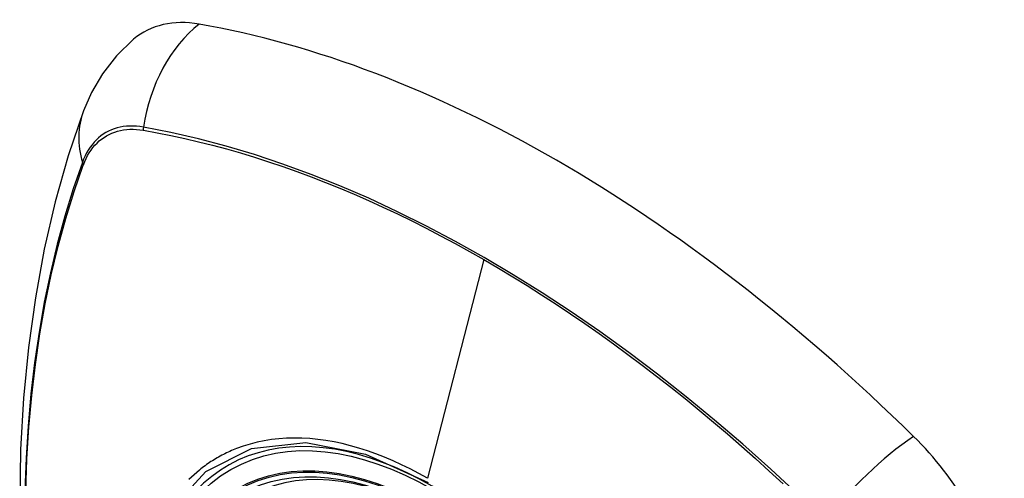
# Model space of a CAD drawing. Header units: inches. Extents: x 532.4 to 626.5, y 208.9 to 290.2.
# Tile 57 of 122: x 571.211 to 572.047, y 260.185 to 260.574. Entities that reach past the tile are written whole.
import ezdxf

# ---------------------------------------------------------------- set-up
doc = ezdxf.new("R2010")
doc.units = ezdxf.units.IN
doc.header["$MEASUREMENT"] = 0
doc.layers.add('Visible Edges(ANSI)', color=7, linetype='Continuous', lineweight=25)
doc.layers.add('Visible Tangent Edges(ANSI)', color=7, linetype='Continuous', lineweight=25)

msp = doc.modelspace()

# ---------------------------------------------------------------- linework, layer by layer
at = {"layer": 'Visible Edges(ANSI)', "flags": 128}
for points in [[(571.30817, 260.55788), (571.29355, 260.54381), (571.28161, 260.52851), (571.27235, 260.51272), (571.26553, 260.49699)], [(571.26553, 260.49699), (571.25269, 260.45894), (571.24163, 260.41976), (571.23233, 260.37952), (571.22477, 260.3383), (571.21893, 260.29616), (571.21478, 260.25316), (571.21231, 260.20937), (571.21149, 260.16484), (571.2123, 260.11964), (571.21473, 260.07384), (571.21875, 260.02748), (571.22435, 259.98065), (571.2315, 259.9334), (571.24018, 259.8858), (571.25037, 259.83792), (571.26204, 259.78983)]]:
    msp.add_lwpolyline(points, dxfattribs=at)
at = {"layer": 'Visible Edges(ANSI)'}
for centre, major_axis, start_param, end_param in [((571.40506, 260.41025), (-0.08858, 0.15343), 5.834048, 6.381985), ((571.66685, 259.39426), (-0.64961, 1.12515), 5.161526, 5.834048), ((571.5621, 259.89634), (0.15748, -0.27276), 2.363977, 7.060801), ((571.92864, 260.10796), (0.08858, -0.15343), 1.121659, 2.019933)]:
    msp.add_ellipse(centre, major_axis=major_axis, ratio=0.57735, start_param=start_param, end_param=end_param, dxfattribs=at)
msp.add_ellipse((571.55862, 259.89433), major_axis=(-0.15994, 0.27703), ratio=0.57735, dxfattribs=at)
at = {"layer": 'Visible Tangent Edges(ANSI)'}
for p, q in [((571.3163, 260.48058), (571.31663, 260.48053)), ((571.26545, 260.45097), (571.26557, 260.45129)), ((571.6054, 260.37068), (571.5575, 260.18501))]:
    msp.add_line(p, q, dxfattribs=at)
at = {"layer": 'Visible Tangent Edges(ANSI)', "flags": 128}
for points in [[(571.31645, 260.48315), (571.31349, 260.48361), (571.31058, 260.48392), (571.30771, 260.48408), (571.30489, 260.48408), (571.30212, 260.48393), (571.29942, 260.48362), (571.29678, 260.48316), (571.2942, 260.48254), (571.2917, 260.48177), (571.28926, 260.48085), (571.28691, 260.47979), (571.28463, 260.47857), (571.28244, 260.47721), (571.28034, 260.4757), (571.27832, 260.47405), (571.2764, 260.47226), (571.27458, 260.47033), (571.27285, 260.46827), (571.27122, 260.46608), (571.2697, 260.46376), (571.26828, 260.46131), (571.26696, 260.45874), (571.26576, 260.45605), (571.26466, 260.45325)], [(571.26557, 260.45129), (571.26666, 260.454), (571.26785, 260.4566), (571.26915, 260.45909), (571.27056, 260.46146), (571.27206, 260.46371), (571.27366, 260.46584), (571.27536, 260.46784), (571.27715, 260.46971), (571.27903, 260.47145), (571.281, 260.47306), (571.28306, 260.47453), (571.28521, 260.47586), (571.28743, 260.47705), (571.28973, 260.47809), (571.29211, 260.479), (571.29455, 260.47976), (571.29707, 260.48038), (571.29965, 260.48085), (571.30229, 260.48117), (571.30499, 260.48135), (571.30775, 260.48138), (571.31055, 260.48126), (571.3134, 260.48099), (571.3163, 260.48058)], [(571.8724, 260.17108), (571.84886, 260.19285), (571.82509, 260.214), (571.80113, 260.23449), (571.77699, 260.25432), (571.75271, 260.27345), (571.72832, 260.29187), (571.70384, 260.30954), (571.67931, 260.32645), (571.65475, 260.34259), (571.63021, 260.35793), (571.60568, 260.37247), (571.58116, 260.38623), (571.55662, 260.39921), (571.5321, 260.4114), (571.50761, 260.42277), (571.4832, 260.43332), (571.45888, 260.44303), (571.43468, 260.45189), (571.41064, 260.45988), (571.38678, 260.46701), (571.36312, 260.47326), (571.33968, 260.47864), (571.31645, 260.48315)], [(571.31663, 260.48053), (571.3282, 260.47843), (571.33981, 260.47612), (571.35148, 260.47358), (571.36321, 260.47083), (571.37499, 260.46786), (571.38682, 260.46467), (571.39871, 260.46126), (571.41064, 260.45764), (571.42263, 260.45379), (571.43465, 260.44973), (571.44671, 260.44545), (571.45881, 260.44095), (571.47094, 260.43624), (571.4831, 260.43131), (571.49528, 260.42617), (571.50748, 260.42083), (571.5197, 260.41527), (571.53193, 260.40951), (571.54417, 260.40354), (571.55642, 260.39736), (571.56867, 260.39099), (571.58092, 260.38442), (571.59315, 260.37765), (571.6054, 260.37068)], [(571.26466, 260.45325), (571.2569, 260.43081), (571.24978, 260.40771), (571.24331, 260.38397), (571.2375, 260.35962), (571.23237, 260.33468), (571.22791, 260.30919), (571.22414, 260.28317), (571.22105, 260.25666), (571.21866, 260.22968), (571.21695, 260.20229), (571.21594, 260.17451)], [(571.21657, 260.17346), (571.21759, 260.20116), (571.2193, 260.22847), (571.22171, 260.25534), (571.22481, 260.28175), (571.22859, 260.30766), (571.23307, 260.33304), (571.23822, 260.35786), (571.24405, 260.38209), (571.25053, 260.4057), (571.25767, 260.42866), (571.26545, 260.45097)], [(571.6054, 260.37068), (571.61762, 260.36353), (571.62985, 260.35617), (571.64207, 260.34861), (571.6543, 260.34086), (571.66654, 260.3329), (571.67877, 260.32474), (571.69099, 260.31639), (571.7032, 260.30784), (571.7154, 260.2991), (571.72757, 260.29018), (571.73973, 260.28107), (571.75186, 260.27178), (571.76396, 260.2623), (571.77603, 260.25265), (571.78806, 260.24283), (571.80005, 260.23283), (571.81199, 260.22267), (571.82389, 260.21234), (571.83574, 260.20185), (571.84753, 260.19121), (571.85927, 260.18041)], [(571.33904, 260.15773), (571.3693, 260.19094), (571.40825, 260.2104), (571.45421, 260.21538), (571.50488, 260.20561), (571.558, 260.18156)], [(571.5575, 260.18501), (571.55019, 260.1891), (571.54287, 260.19295), (571.53556, 260.19655), (571.52825, 260.19989), (571.52097, 260.20298), (571.51372, 260.20581), (571.5065, 260.20838), (571.49933, 260.21068), (571.49222, 260.2127), (571.48517, 260.21445), (571.4782, 260.21593), (571.47128, 260.21714), (571.46443, 260.21807), (571.45764, 260.21873), (571.45094, 260.21911), (571.44432, 260.21923), (571.4378, 260.21906), (571.43139, 260.21862), (571.42509, 260.2179), (571.41891, 260.21691), (571.41286, 260.21566), (571.40692, 260.21413), (571.40112, 260.21233), (571.39544, 260.21027)], [(571.39544, 260.21027), (571.39402, 260.2097), (571.39261, 260.20912), (571.3912, 260.20851), (571.38981, 260.2079), (571.38842, 260.20726), (571.38704, 260.20661), (571.38568, 260.20594), (571.38432, 260.20526), (571.38297, 260.20456), (571.38163, 260.20384), (571.3803, 260.2031), (571.37898, 260.20235), (571.37767, 260.20158), (571.37637, 260.2008), (571.37508, 260.2), (571.3738, 260.19918), (571.37253, 260.19835), (571.37127, 260.1975), (571.37002, 260.19664), (571.36878, 260.19575), (571.36755, 260.19486), (571.36633, 260.19394), (571.36512, 260.19301), (571.36392, 260.19206)], [(571.36392, 260.19206), (571.35489, 260.18408)]]:
    msp.add_lwpolyline(points, dxfattribs=at)
at = {"layer": 'Visible Tangent Edges(ANSI)'}
for centre, major_axis, ratio, start_param, end_param in [((571.40255, 260.47141), (-0.02022, -0.11637), 0.735518, 3.83087, 4.73923), ((571.37642, 260.45632), (-0.11089, 0.04067), 0.735518, 0, 0.496286), ((571.32362, 260.48217), (-0.00176, -0.00968), 0.735414, 4.744852, 5.008559), ((571.27398, 260.45351), (0.00925, -0.00336), 0.732421, 3.635219, 3.898926), ((571.56111, 259.89576), (-0.17318, 0.29996), 0.57735, 5.05527, 10.652693), ((571.95422, 260.1529), (-0.08271, -0.08432), 0.354513, 4.18549, 5.093849), ((571.56106, 259.89573), (-0.15059, 0.26083), 0.57735, 5.66855, 8.468616)]:
    msp.add_ellipse(centre, major_axis=major_axis, ratio=ratio, start_param=start_param, end_param=end_param, dxfattribs=at)
for centre, major_axis in [((571.5617, 259.8961), (0.17111, -0.29637)), ((571.55873, 259.89439), (-0.1627, 0.2818)), ((571.55862, 259.89433), (0.1621, -0.28076))]:
    msp.add_ellipse(centre, major_axis=major_axis, ratio=0.57735, dxfattribs=at)

doc.saveas('drawing.dxf')
